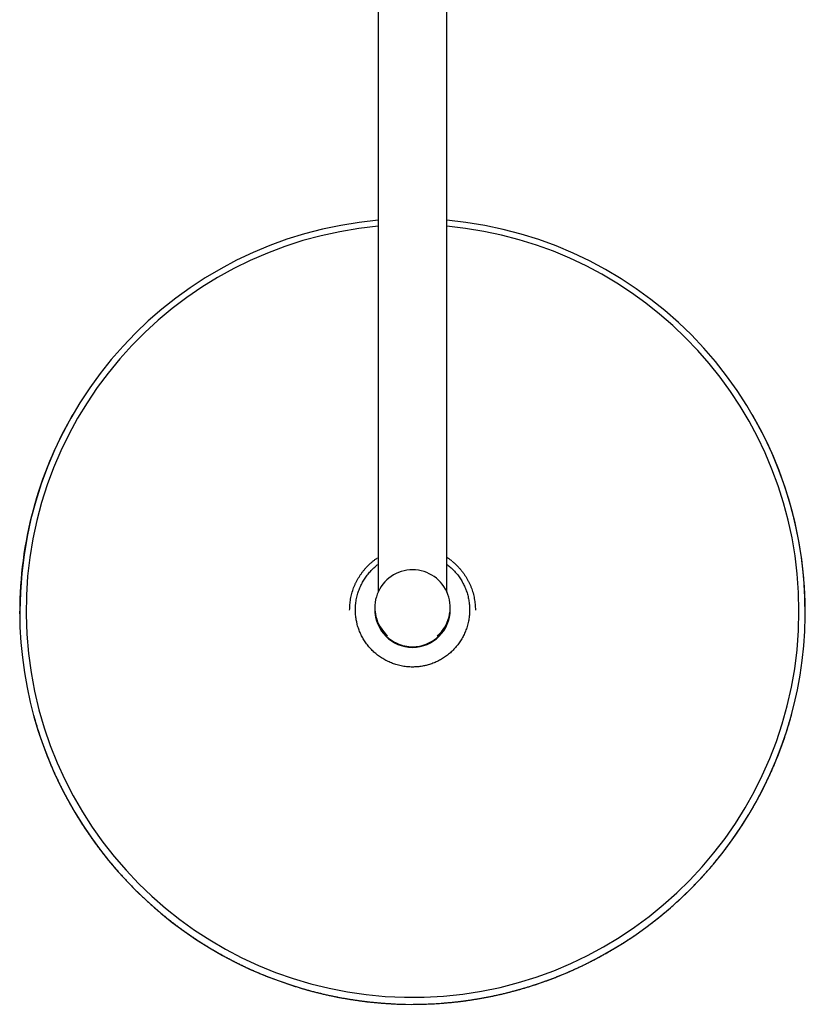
# Model space of a CAD drawing. Header units: millimetres. Extents: x 8 to 1795, y 12 to 2712.
# Tile 3 of 24: x 787 to 1037, y 793 to 1107. Entities that reach past the tile are written whole.
import ezdxf

# ---------------------------------------------------------------- set-up
doc = ezdxf.new("R2010")
doc.units = ezdxf.units.MM

msp = doc.modelspace()

# ---------------------------------------------------------------- linework, layer by layer
at = {"color": 7, "linetype": 'Continuous', "lineweight": 30}
for p, q in [((901.47, 1259.89), (901.47, 924.45)), ((923.37, 924.45), (923.37, 1259.89)), ((804.25, 980.82), (804.17, 980.68)), ((1020.67, 980.68), (1020.59, 980.82)), ((901.47, 935.46), (901.23, 935.3)), ((787.52, 917.5), (787.52, 918.38)), ((892.42, 918.73), (892.42, 918.65)), ((892.42, 918.65), (892.42, 918.67)), ((900.42, 919.54), (900.42, 919.04)), ((900.42, 919.03), (900.42, 918.85)), ((924.42, 919.04), (924.42, 919.54)), ((924.42, 918.85), (924.42, 919.03)), ((932.42, 918.65), (932.42, 918.73)), ((908.99, 907.4), (908.99, 907.53)), ((909.07, 907.53), (908.99, 907.53)), ((915.85, 907.53), (915.78, 907.53)), ((915.85, 907.53), (915.85, 907.4))]:
    msp.add_line(p, q, dxfattribs=at)
for centre, radius, start, end in [((912.41, 918.38), 124.89, 95.0249, 179.9961), ((912.43, 918.4), 122.96, 95.1133, 0.0041), ((912.43, 918.38), 124.89, 359.2486, 84.9752), ((912.43, 918.4), 122.96, 0.0039, 84.8962), ((912.38, 918.2), 124.96, 149.9984, 179.9998), ((912.41, 918.2), 124.99, 180.0032, 29.9899), ((912.42, 919.54), 12, 311.0107, 228.5743), ((912.42, 919.03), 12, 179.9561, 253.4079), ((912.42, 919.04), 12, 180.0044, 270.0043), ((912.42, 918.85), 12, 180.0069, 359.9931), ((912.42, 919.04), 12, 269.9955, 359.9958), ((912.42, 919.03), 12, 286.5922, 0.0438)]:
    msp.add_arc(centre, radius, start, end, dxfattribs=at)
msp.add_ellipse((912.42, 919.1), major_axis=(0, 12.21), ratio=0.982994, start_param=2.955535, end_param=3.327651, dxfattribs=at)
for points in [[(892.53, 920.87), (892.57, 921.18), (892.64, 921.78), (892.81, 922.68), (893.01, 923.58), (893.25, 924.46), (893.53, 925.33), (893.85, 926.18), (894.21, 927.02), (894.61, 927.85), (895.05, 928.65), (895.52, 929.44), (896.02, 930.2), (896.57, 930.93), (897.14, 931.65), (897.75, 932.33), (898.38, 932.99), (899.05, 933.61), (899.75, 934.21), (900.47, 934.77), (900.97, 935.12), (901.22, 935.3)], [(892.42, 918.73), (892.42, 918.97), (892.43, 919.45), (892.46, 920.16), (892.51, 920.64), (892.53, 920.87)]]:
    msp.add_open_spline(points, degree=3, dxfattribs=at)
for points, knots in [([(924.93, 934.32), (924.83, 934.4), (924.49, 934.68), (923.97, 935.06), (923.54, 935.34), (923.37, 935.45)], [0, 0, 0, 0, 0.205112, 0.676187, 1, 1, 1, 1]), ([(924.94, 934.32), (925.07, 934.21), (925.44, 933.92), (926.02, 933.4), (926.68, 932.76), (927.3, 932.1), (927.9, 931.4), (928.46, 930.68), (928.99, 929.93), (929.49, 929.17), (929.95, 928.37), (930.37, 927.56), (930.75, 926.73), (931.1, 925.89), (931.41, 925.03), (931.68, 924.15), (931.9, 923.26), (932.09, 922.37), (932.24, 921.47), (932.34, 920.56), (932.41, 919.64), (932.41, 919.04), (932.42, 918.73)], [0, 0, 0, 0, 0.028374, 0.079512, 0.13065, 0.181788, 0.232926, 0.284065, 0.335203, 0.386341, 0.437479, 0.488618, 0.539756, 0.590894, 0.642032, 0.693171, 0.744309, 0.795447, 0.846585, 0.897724, 0.948862, 1, 1, 1, 1]), ([(894.34, 920.71), (894.38, 920.99), (894.45, 921.55), (894.6, 922.39), (894.8, 923.23), (895.02, 924.02), (895.27, 924.77), (895.54, 925.49), (895.83, 926.19), (896.16, 926.89), (896.53, 927.57), (896.92, 928.25), (897.34, 928.91), (897.79, 929.54), (898.26, 930.15), (898.75, 930.74), (899.26, 931.31), (899.81, 931.85), (900.38, 932.38), (900.93, 932.85), (901.3, 933.14), (901.47, 933.26)], [0, 0, 0, 0, 0.0572389, 0.1148046, 0.1723711, 0.2302585, 0.2815095, 0.3327821, 0.3840326, 0.4361009, 0.4881691, 0.5409972, 0.5938256, 0.6468954, 0.6982257, 0.7495776, 0.8009069, 0.8530792, 0.9052508, 0.9582181, 1, 1, 1, 1]), ([(923.37, 933.25), (923.52, 933.14), (923.87, 932.87), (924.4, 932.42), (924.97, 931.91), (925.52, 931.37), (926.04, 930.8), (926.55, 930.2), (927.03, 929.57), (927.48, 928.94), (927.89, 928.3), (928.27, 927.65), (928.63, 926.99), (928.96, 926.31), (929.26, 925.61), (929.54, 924.89), (929.78, 924.16), (929.99, 923.41), (930.18, 922.66), (930.33, 921.89), (930.45, 921.12), (930.53, 920.34), (930.59, 919.55), (930.59, 919.02), (930.6, 918.76)], [0, 0, 0, 0, 0.033485, 0.078784, 0.124401, 0.170017, 0.216668, 0.263319, 0.310336, 0.357354, 0.401877, 0.446401, 0.491222, 0.536044, 0.581825, 0.627605, 0.673727, 0.719848, 0.766148, 0.812469, 0.858769, 0.905839, 0.952931, 1, 1, 1, 1]), ([(894.24, 918.76), (894.24, 919.04), (894.25, 919.51), (894.29, 920.16), (894.33, 920.53), (894.34, 920.71)], [0, 0, 0, 0, 0.435039, 0.7173856, 1, 1, 1, 1]), ([(910.47, 900.69), (910.19, 900.72), (909.62, 900.79), (908.79, 900.95), (907.95, 901.14), (907.16, 901.36), (906.4, 901.61), (905.69, 901.88), (904.99, 902.18), (904.29, 902.51), (903.61, 902.87), (902.93, 903.26), (902.27, 903.69), (901.63, 904.13), (901.02, 904.6), (900.44, 905.09), (899.87, 905.6), (899.32, 906.15), (898.79, 906.72), (898.29, 907.32), (897.81, 907.94), (897.36, 908.57), (896.95, 909.21), (896.56, 909.86), (896.21, 910.53), (895.88, 911.21), (895.57, 911.91), (895.3, 912.63), (895.06, 913.36), (894.86, 914.04), (894.71, 914.67), (894.57, 915.3), (894.45, 916.01), (894.34, 916.79), (894.28, 917.51), (894.25, 918.16), (894.24, 918.56), (894.24, 918.76)], [0, 0, 0, 0, 0.031943, 0.064069, 0.096196, 0.128501, 0.157046, 0.185591, 0.214332, 0.243074, 0.272443, 0.301812, 0.331398, 0.360984, 0.389577, 0.41817, 0.446963, 0.475755, 0.505201, 0.534646, 0.564322, 0.593999, 0.622108, 0.650217, 0.678805, 0.707418, 0.73603, 0.764616, 0.793733, 0.822851, 0.844767, 0.866684, 0.896202, 0.925733, 0.955251, 0.977625, 1, 1, 1, 1]), ([(930.6, 918.76), (930.59, 918.48), (930.59, 918.01), (930.55, 917.36), (930.51, 916.99), (930.49, 916.81)], [0, 0, 0, 0, 0.435043, 0.717389, 1, 1, 1, 1]), ([(930.49, 916.81), (930.46, 916.53), (930.39, 915.97), (930.23, 915.13), (930.04, 914.29), (929.82, 913.5), (929.57, 912.74), (929.3, 912.03), (929, 911.33), (928.67, 910.63), (928.31, 909.94), (927.92, 909.27), (927.49, 908.61), (927.04, 907.97), (926.57, 907.36), (926.08, 906.78), (925.57, 906.21), (925.03, 905.66), (924.46, 905.13), (923.86, 904.63), (923.23, 904.15), (922.6, 903.7), (921.96, 903.29), (921.31, 902.91), (920.65, 902.55), (919.97, 902.22), (919.27, 901.92), (918.55, 901.64), (917.81, 901.4), (917.13, 901.2), (916.51, 901.05), (915.87, 900.91), (915.16, 900.79), (914.39, 900.69), (913.67, 900.62), (913.01, 900.59), (912.62, 900.59), (912.42, 900.58)], [0, 0, 0, 0, 0.031943, 0.064068, 0.096194, 0.1285, 0.157118, 0.185749, 0.214368, 0.243443, 0.272518, 0.302017, 0.331516, 0.36115, 0.389807, 0.418475, 0.447132, 0.476259, 0.505387, 0.534959, 0.564531, 0.594247, 0.622406, 0.650578, 0.678738, 0.707336, 0.735935, 0.764985, 0.794048, 0.823099, 0.844985, 0.866872, 0.896349, 0.925838, 0.955315, 0.977657, 1, 1, 1, 1]), ([(910.2, 907.1), (910.12, 907.11), (909.95, 907.15), (909.71, 907.2), (909.48, 907.26), (909.28, 907.31), (909.15, 907.35), (909.07, 907.38), (909.02, 907.39), (908.99, 907.4), (908.99, 907.4), (908.99, 907.4)], [0, 0, 0, 0, 0.167751, 0.33623, 0.503676, 0.67001, 0.785436, 0.843943, 0.90227, 0.972054, 1, 1, 1, 1]), ([(915.85, 907.4), (915.84, 907.4), (915.83, 907.4), (915.8, 907.39), (915.75, 907.37), (915.68, 907.35), (915.57, 907.32), (915.42, 907.28), (915.24, 907.23), (914.98, 907.17), (914.77, 907.13), (914.64, 907.1)], [0, 0, 0, 0, 0.073301, 0.11805, 0.162888, 0.23786, 0.31303, 0.448136, 0.583966, 0.719699, 1, 1, 1, 1]), ([(912.42, 900.58), (912.13, 900.59), (911.67, 900.59), (911.02, 900.63), (910.65, 900.67), (910.47, 900.69)], [0, 0, 0, 0, 0.43504, 0.717386, 1, 1, 1, 1]), ([(791.91, 885.04), (791.98, 884.76), (792.17, 884.09), (792.48, 883.02), (792.83, 881.84), (793.2, 880.66), (793.57, 879.48), (793.96, 878.31), (794.36, 877.14), (794.77, 875.98), (795.2, 874.81), (795.63, 873.66), (796.08, 872.5), (796.54, 871.36), (797, 870.21), (797.49, 869.07), (797.98, 867.94), (798.48, 866.81), (798.99, 865.68), (799.52, 864.56), (800.06, 863.45), (800.6, 862.34), (801.16, 861.23), (801.73, 860.13), (802.31, 859.04), (802.91, 857.95), (803.51, 856.87), (804.12, 855.79), (804.75, 854.72), (805.38, 853.66), (806.03, 852.6), (806.68, 851.55), (807.35, 850.5), (808.02, 849.47), (808.71, 848.43), (809.41, 847.41), (810.12, 846.39), (810.83, 845.38), (811.56, 844.37), (812.3, 843.38), (813.05, 842.39), (813.81, 841.4), (814.57, 840.43), (815.35, 839.46), (816.14, 838.5), (816.94, 837.55), (817.74, 836.6), (818.56, 835.66), (819.38, 834.74), (820.22, 833.81), (821.06, 832.9), (821.91, 832), (822.78, 831.1), (823.65, 830.21), (824.53, 829.33), (825.42, 828.46), (826.32, 827.6), (827.22, 826.75), (828.14, 825.91), (829.06, 825.07), (829.99, 824.24), (830.93, 823.43), (831.88, 822.62), (832.84, 821.82), (833.81, 821.03), (834.78, 820.25), (835.76, 819.48), (836.75, 818.72), (837.75, 817.97), (838.75, 817.23), (839.77, 816.5), (840.79, 815.78), (841.81, 815.07), (842.85, 814.37), (843.89, 813.68), (844.94, 813), (846, 812.33), (847.06, 811.67), (848.13, 811.02), (849.21, 810.38), (850.29, 809.75), (851.38, 809.13), (852.48, 808.53), (853.59, 807.93), (854.7, 807.35), (855.81, 806.77), (856.94, 806.21), (858.07, 805.66), (859.2, 805.11), (860.34, 804.58), (861.49, 804.07), (862.64, 803.56), (863.8, 803.06), (864.97, 802.58), (866.14, 802.1), (867.31, 801.64), (868.5, 801.19), (869.68, 800.75), (870.88, 800.33), (872.07, 799.91), (873.28, 799.51), (874.49, 799.12), (875.7, 798.74), (876.92, 798.37), (878.14, 798.01), (879.37, 797.67), (880.61, 797.34), (881.85, 797.02), (883.09, 796.71), (884.35, 796.41), (885.6, 796.13), (886.86, 795.86), (888.09, 795.61), (889.27, 795.38), (890.42, 795.17), (891.57, 794.97), (892.71, 794.78), (893.86, 794.61), (895.01, 794.44), (896.16, 794.28), (897.31, 794.14), (898.47, 794), (899.62, 793.88), (900.77, 793.77), (901.92, 793.66), (903.07, 793.57), (904.22, 793.49), (905.36, 793.42), (906.49, 793.36), (907.6, 793.31), (908.67, 793.28), (909.52, 793.26), (910, 793.25), (910.14, 793.25)], [0, 0, 0, 0, 0.0053473, 0.0130442, 0.020742, 0.0284406, 0.03614, 0.0438402, 0.0515413, 0.0592433, 0.066946, 0.0746497, 0.0823542, 0.0900596, 0.0977658, 0.105473, 0.113181, 0.1208899, 0.1285998, 0.1363106, 0.1440222, 0.1517349, 0.1594484, 0.167163, 0.1748785, 0.1825949, 0.1903124, 0.1980309, 0.2057503, 0.2134708, 0.2211923, 0.2289149, 0.2366385, 0.2443633, 0.2520891, 0.259816, 0.267544, 0.2752731, 0.2830035, 0.2907349, 0.2984676, 0.3062015, 0.3139366, 0.321673, 0.3294106, 0.3371495, 0.3448897, 0.3526312, 0.3603741, 0.3681184, 0.3758641, 0.3836113, 0.3913598, 0.3991099, 0.4068615, 0.4146147, 0.4223694, 0.4301258, 0.4378838, 0.4456435, 0.453405, 0.4611682, 0.4689332, 0.4767001, 0.4844689, 0.4922397, 0.5000125, 0.5077873, 0.5155642, 0.5233433, 0.5311247, 0.5389083, 0.5466943, 0.5544828, 0.5622738, 0.5700673, 0.5778636, 0.5856626, 0.5934644, 0.6012693, 0.6090771, 0.6168882, 0.6247026, 0.6325204, 0.6403417, 0.6481668, 0.6559957, 0.6638286, 0.6716657, 0.6795072, 0.6873532, 0.6952041, 0.70306, 0.7109212, 0.7187879, 0.7266605, 0.7345393, 0.7424246, 0.7503168, 0.7582164, 0.7661238, 0.7740395, 0.781964, 0.7898981, 0.7978424, 0.8057977, 0.8137649, 0.8217449, 0.829739, 0.8377484, 0.8457745, 0.8538193, 0.8618845, 0.8691358, 0.876386, 0.8836344, 0.8908806, 0.8981243, 0.9053649, 0.912602, 0.9198347, 0.9270621, 0.9342826, 0.9414944, 0.9486946, 0.9558791, 0.9630411, 0.9701694, 0.9772435, 0.9842216, 0.9910032, 0.9972689, 1, 1, 1, 1]), ([(912.65, 793.23), (912.99, 793.23), (913.5, 793.23), (914.3, 793.24), (915.05, 793.25), (915.94, 793.27), (916.88, 793.3), (917.87, 793.34), (918.89, 793.39), (919.93, 793.45), (921, 793.52), (922.08, 793.6), (923.18, 793.69), (924.28, 793.79), (925.4, 793.9), (926.52, 794.02), (927.65, 794.15), (928.78, 794.3), (929.92, 794.45), (931.07, 794.62), (932.21, 794.8), (933.36, 794.99), (934.51, 795.19), (935.66, 795.4), (936.81, 795.62), (937.96, 795.86), (939.11, 796.1), (940.26, 796.36), (941.41, 796.63), (942.56, 796.91), (943.71, 797.2), (944.86, 797.5), (946.01, 797.82), (947.15, 798.14), (948.29, 798.48), (949.44, 798.83), (950.58, 799.19), (951.71, 799.56), (952.85, 799.94), (953.98, 800.33), (955.11, 800.74), (956.23, 801.15), (957.36, 801.58), (958.47, 802.02), (959.59, 802.46), (960.7, 802.92), (961.81, 803.39), (962.91, 803.87), (964.01, 804.37), (965.11, 804.87), (966.2, 805.38), (967.29, 805.91), (968.37, 806.44), (969.45, 806.99), (970.52, 807.55), (971.59, 808.11), (972.65, 808.69), (973.71, 809.28), (974.76, 809.88), (975.81, 810.49), (976.85, 811.11), (977.89, 811.74), (978.92, 812.38), (979.94, 813.03), (980.96, 813.69), (981.97, 814.36), (982.98, 815.04), (983.98, 815.73), (984.97, 816.43), (985.96, 817.14), (986.93, 817.86), (987.91, 818.59), (988.87, 819.33), (989.83, 820.08), (990.78, 820.83), (991.73, 821.6), (992.66, 822.38), (993.59, 823.17), (994.52, 823.96), (995.43, 824.76), (996.34, 825.58), (997.24, 826.4), (998.13, 827.23), (999.01, 828.07), (999.89, 828.92), (1000.75, 829.78), (1001.61, 830.65), (1002.46, 831.52), (1003.31, 832.4), (1004.14, 833.29), (1004.96, 834.19), (1005.78, 835.1), (1006.59, 836.02), (1007.39, 836.94), (1008.18, 837.87), (1008.96, 838.81), (1009.73, 839.76), (1010.49, 840.72), (1011.24, 841.68), (1011.99, 842.65), (1012.72, 843.63), (1013.45, 844.61), (1014.16, 845.6), (1014.87, 846.6), (1015.57, 847.61), (1016.25, 848.62), (1016.93, 849.64), (1017.59, 850.67), (1018.25, 851.7), (1018.9, 852.74), (1019.53, 853.79), (1020.16, 854.84), (1020.77, 855.9), (1021.38, 856.96), (1021.98, 858.03), (1022.56, 859.11), (1023.13, 860.19), (1023.7, 861.28), (1024.25, 862.38), (1024.79, 863.47), (1025.32, 864.58), (1025.84, 865.69), (1026.35, 866.8), (1026.85, 867.93), (1027.34, 869.05), (1027.82, 870.18), (1028.28, 871.32), (1028.74, 872.45), (1029.18, 873.6), (1029.61, 874.75), (1030.04, 875.9), (1030.45, 877.06), (1030.84, 878.22), (1031.23, 879.38), (1031.61, 880.55), (1031.97, 881.72), (1032.32, 882.9), (1032.66, 884.08), (1032.91, 884.97), (1033.04, 885.46), (1033.07, 885.56)], [0, 0, 0, 0, 0.006274, 0.009411, 0.01462, 0.020035, 0.025849, 0.031922, 0.038198, 0.044632, 0.051193, 0.057855, 0.064602, 0.07142, 0.078298, 0.085227, 0.092201, 0.099214, 0.106261, 0.113338, 0.120443, 0.127572, 0.134722, 0.141893, 0.149082, 0.156288, 0.163509, 0.170744, 0.177992, 0.185252, 0.192523, 0.199804, 0.207096, 0.214396, 0.221705, 0.229023, 0.236347, 0.243679, 0.251018, 0.258363, 0.265715, 0.273072, 0.280434, 0.287802, 0.295175, 0.302553, 0.309935, 0.317322, 0.324712, 0.332107, 0.339506, 0.346909, 0.354315, 0.361724, 0.369137, 0.376553, 0.383972, 0.391394, 0.398819, 0.406247, 0.413678, 0.421111, 0.428547, 0.435985, 0.443425, 0.450868, 0.458313, 0.465761, 0.47321, 0.480662, 0.488116, 0.495571, 0.503029, 0.510488, 0.51795, 0.525413, 0.532878, 0.540344, 0.547812, 0.555282, 0.562754, 0.570227, 0.577702, 0.585178, 0.592655, 0.600134, 0.607615, 0.615097, 0.62258, 0.630065, 0.637551, 0.645038, 0.652527, 0.660016, 0.667507, 0.675, 0.682493, 0.689988, 0.697483, 0.70498, 0.712478, 0.719978, 0.727478, 0.734979, 0.742482, 0.749985, 0.75749, 0.764995, 0.772502, 0.78001, 0.787518, 0.795028, 0.802538, 0.81005, 0.817562, 0.825076, 0.83259, 0.840105, 0.847621, 0.855138, 0.862656, 0.870175, 0.877695, 0.885215, 0.892737, 0.900259, 0.907782, 0.915306, 0.922831, 0.930357, 0.937883, 0.945411, 0.952939, 0.960468, 0.967997, 0.975528, 0.983059, 0.990591, 0.998124, 1, 1, 1, 1])]:
    msp.add_open_spline(points, degree=3, knots=knots, dxfattribs=at)

doc.saveas('drawing.dxf')
